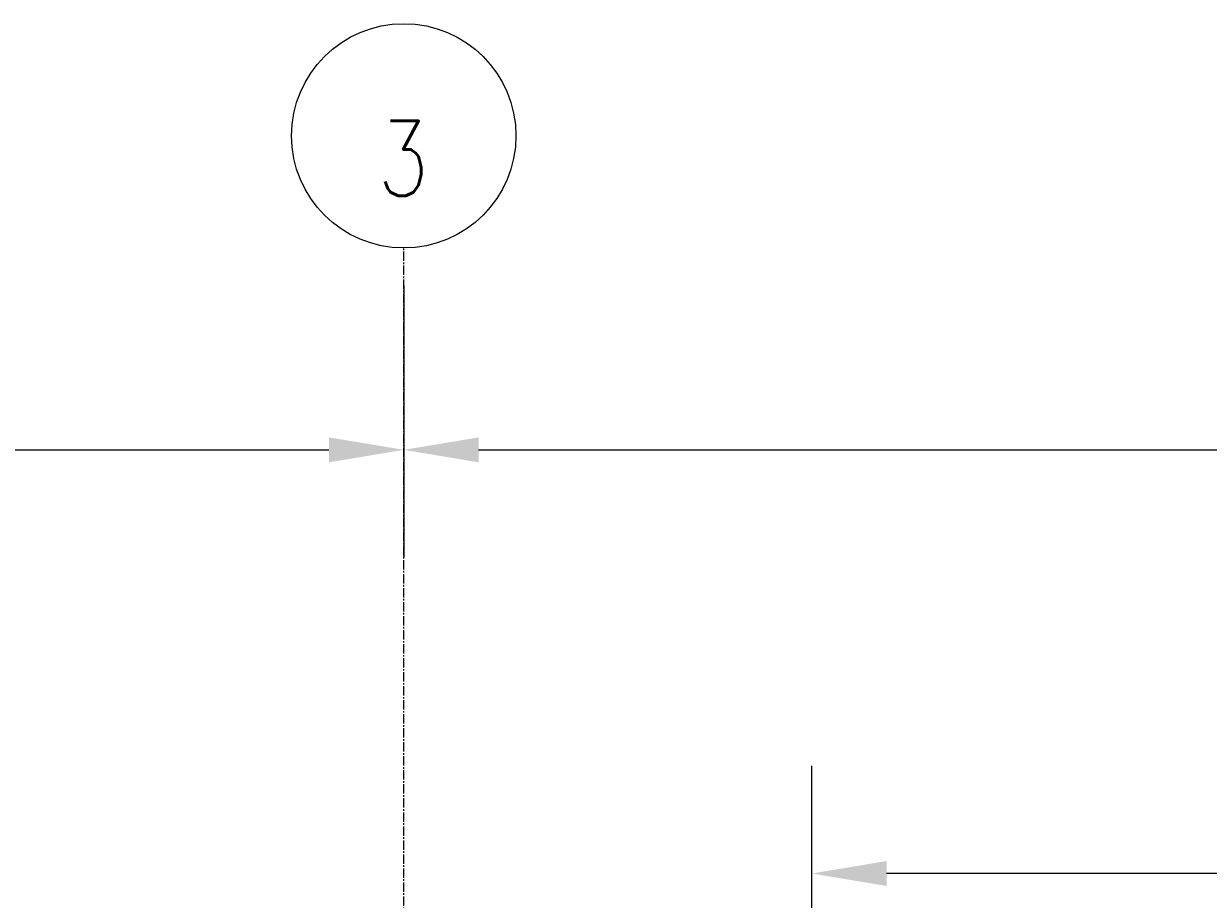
# Model space of a CAD drawing. Header units: inches. Extents: x -1118 to 4898, y -2233 to -529.
# Tile 100 of 124: x 176 to 271, y -599 to -529. Entities that reach past the tile are written whole.
import ezdxf

# ---------------------------------------------------------------- set-up
doc = ezdxf.new("R2010")
doc.units = ezdxf.units.IN
doc.header["$MEASUREMENT"] = 0
doc.linetypes.add('CENTER2', pattern=[1.125, 0.75, -0.125, 0.125, -0.125])
for name, color, linetype in [('S-ANNO-DIMS', 1, 'Continuous'), ('S-ANNO-NOTE', 2, 'Continuous'), ('S-GRID', 1, 'CENTER2'), ('S-GRID-IDEN', 1, 'Continuous')]:
    doc.layers.add(name, color=color, linetype=linetype)
doc.styles.add('Annotative', font='romans.shx', dxfattribs={"width": 0.8, "height": 0.125})
doc.dimstyles.new('Annotative', dxfattribs={"dimscale": 0, "dimtxt": 0.125, "dimasz": 0.125, "dimexe": 0.18, "dimexo": 0.0625, "dimgap": 0.09, "dimtad": 1, "dimdec": 3, "dimzin": 3, "dimdsep": 46, "dimlunit": 4, "dimtxsty": 'Annotative', "dimcen": 0.09, "dimclrt": 2, "dimazin": 2, "dimtfac": 1, "dimtdec": 3, "dimtmove": 0, "dimatfit": 0, "dimfxl": 1, "dimtfill": 1, "dimfrac": 2, "dimtolj": 1, "dimtzin": 0, "dimarcsym": 0})

# ---------------------------------------------------------------- blocks, each defined once
blk = doc.blocks.new('Grid - Circle 3_8_-570341-TRENCH LAYOUT PLAN')
at = {"layer": 'S-GRID-IDEN'}
blk.add_circle((0, 0), 0.1875, dxfattribs=at)
blk = doc.blocks.new('*D51')
at = {"layer": 'S-ANNO-DIMS', "color": 0, "lineweight": -2, "transparency": 16777216}
for p, q in [((206.01, -549.822), (206.01, -571.665)), ((568.01, -549.822), (568.01, -571.665)), ((212.01, -563.025), (562.01, -563.025))]:
    blk.add_line(p, q, dxfattribs=at)
at = {"layer": 'S-ANNO-DIMS', "color": 0, "transparency": 16777216}
for points in [[(212.01, -562.025), (212.01, -564.025), (206.01, -563.025)], [(562.01, -562.025), (562.01, -564.025), (568.01, -563.025)]]:
    blk.add_solid(points, dxfattribs=at)
at = {"layer": 'S-ANNO-DIMS', "color": 2, "transparency": 16777216, "insert": (387.01, -555.134), "char_height": 6, "attachment_point": 5, "style": 'Annotative', "bg_fill": 3, "box_fill_scale": 1.25, "bg_fill_color": 256, "bg_fill_true_color": 13158600, "bg_fill_transparency": 0}
blk.add_mtext('\\A1;30\'-2"', dxfattribs=at)
blk = doc.blocks.new('*D53')
at = {"layer": 'S-ANNO-DIMS', "color": 0, "lineweight": -2, "transparency": 16777216}
for p, q in [((-205.99, -549.822), (-205.99, -571.665)), ((206.01, -549.822), (206.01, -571.665)), ((-199.99, -563.025), (200.01, -563.025))]:
    blk.add_line(p, q, dxfattribs=at)
at = {"layer": 'S-ANNO-DIMS', "color": 0, "transparency": 16777216}
for points in [[(-199.99, -562.025), (-199.99, -564.025), (-205.99, -563.025)], [(200.01, -562.025), (200.01, -564.025), (206.01, -563.025)]]:
    blk.add_solid(points, dxfattribs=at)
at = {"layer": 'S-ANNO-DIMS', "color": 2, "transparency": 16777216, "insert": (0.01, -555.134), "char_height": 6, "attachment_point": 5, "style": 'Annotative', "bg_fill": 3, "box_fill_scale": 1.25, "bg_fill_color": 256, "bg_fill_true_color": 13158600, "bg_fill_transparency": 0}
blk.add_mtext('\\A1;34\'-4"', dxfattribs=at)
blk = doc.blocks.new('*D67')
at = {"layer": 'S-ANNO-DIMS', "color": 0, "lineweight": -2, "transparency": 16777216}
for p, q in [((238.748, -714.492), (238.748, -588.385)), ((535.758, -714.493), (535.758, -588.385)), ((529.758, -597.025), (244.748, -597.025))]:
    blk.add_line(p, q, dxfattribs=at)
at = {"layer": 'S-ANNO-DIMS', "color": 0, "transparency": 16777216}
for points in [[(244.748, -596.025), (244.748, -598.025), (238.748, -597.025)], [(529.758, -596.025), (529.758, -598.025), (535.758, -597.025)]]:
    blk.add_solid(points, dxfattribs=at)
at = {"layer": 'S-ANNO-DIMS', "color": 2, "transparency": 16777216, "insert": (387.253, -588.134), "char_height": 6, "attachment_point": 5, "style": 'Annotative', "bg_fill": 3, "box_fill_scale": 1.25, "bg_fill_color": 256, "bg_fill_true_color": 13158600, "bg_fill_transparency": 0}
blk.add_mtext('\\A1;SOLE PLATES @ 4\'-1 1/2" OC TYP', dxfattribs=at)

msp = doc.modelspace()

# ---------------------------------------------------------------- linework, layer by layer
at = {"layer": 'S-GRID', "lineweight": -3}
msp.add_line((206.0103, -773.9892), (206.0103, -546.8219), dxfattribs=at)

# ---------------------------------------------------------------- block references
at = {"layer": 'S-GRID-IDEN', "lineweight": -3, "xscale": 47.99999999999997, "yscale": 47.99999999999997, "zscale": 47.99999999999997}
msp.add_blockref('Grid - Circle 3_8_-570341-TRENCH LAYOUT PLAN', (206.0103, -537.8219), dxfattribs=at)

# ---------------------------------------------------------------- texts
at = {"layer": 'S-ANNO-NOTE', "lineweight": -3, "insert": (205.9627, -539.6317), "char_height": 6, "width": 4.898268, "attachment_point": 5, "line_spacing_factor": 0.981704, "style": 'Annotative'}
msp.add_mtext('\\pxqc,t3.2,6.4,9.6,12.8,16,19.2,22.4,25.6,28.8,32,35.2,38.4,41.6,44.8,48,51.2,54.4,57.6,60.8,64,67.2,70.4,73.6,76.8,80,83.2,86.4,89.6,92.8,96,99.2,102.4;{3}', dxfattribs=at)

# ---------------------------------------------------------------- next in the draw order: dimensions: what is measured, and where the dimension line sits
at = {"layer": 'S-ANNO-DIMS'}
dim = msp.add_linear_dim(base=(568.0103, -563.0254), p1=(206.0103, -546.8219), p2=(568.0103, -546.8219), dimstyle='Annotative', override={"dimpost": '\\X'}, dxfattribs=at)
dim.commit()
dim.dimension.update_dxf_attribs({"geometry": '*D51', "text_midpoint": (387.0103, -555.134)})

# ---------------------------------------------------------------- next in the draw order: dimensions: what is measured, and where the dimension line sits
dim = msp.add_linear_dim(base=(206.0103, -563.0254), p1=(-205.9897, -546.8219), p2=(206.0103, -546.8219), dimstyle='Annotative', override={"dimpost": '\\X'}, dxfattribs=at)
dim.commit()
dim.dimension.update_dxf_attribs({"geometry": '*D53', "text_midpoint": (0.0103, -563.0254), "dimtype": 160})
dim = msp.add_linear_dim(base=(238.7476, -597.0254), p1=(535.7583, -717.4932), p2=(238.7476, -717.4922), angle=180, text='SOLE PLATES @ 4\'-1 1/2" OC TYP', dimstyle='Annotative', override={"dimpost": '\\X'}, dxfattribs=at)
dim.commit()
dim.dimension.update_dxf_attribs({"geometry": '*D67', "text_midpoint": (387.2529, -588.134)})

doc.saveas('drawing.dxf')
